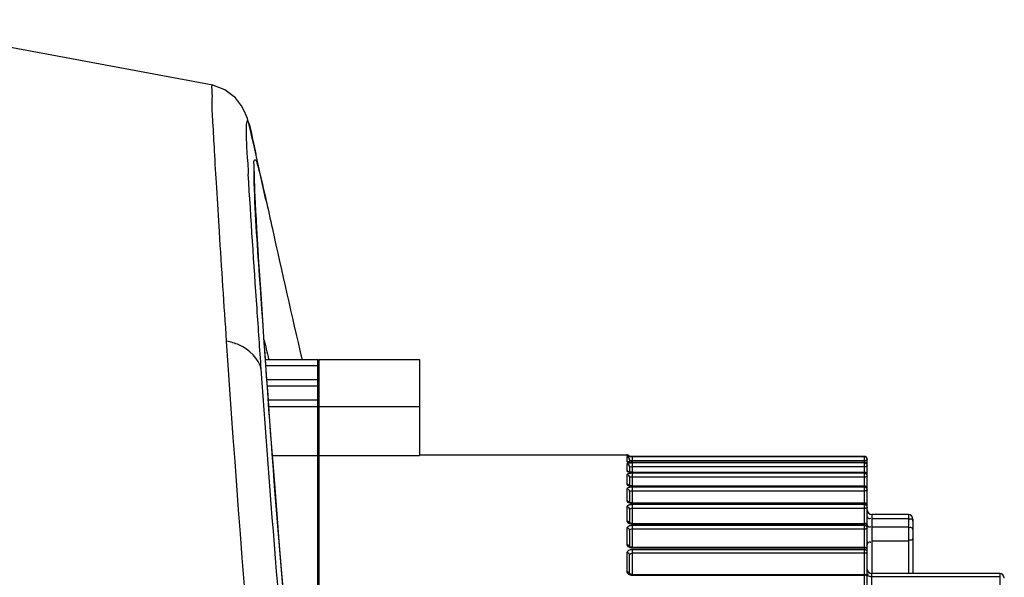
# Model space of a CAD drawing. Header units: millimetres. Extents: x 0 to 11890, y 0 to 8410.
# Tile 13 of 130: x 3444 to 3551, y 5094 to 5155. Entities that reach past the tile are written whole.
import ezdxf

# ---------------------------------------------------------------- set-up
doc = ezdxf.new("R2010")
doc.units = ezdxf.units.MM
doc.header["$LTSCALE"] = 653.95
doc.layers.add('304103000010DXF_CONTINUOUS_LINE', color=7, linetype='CONTINUOUS')
doc.layers.add('304304000121DXF_CONTINUOUS_LINE', color=7, linetype='CONTINUOUS')

msp = doc.modelspace()

# ---------------------------------------------------------------- linework, layer by layer
at = {"layer": '304103000010DXF_CONTINUOUS_LINE', "color": 7, "linetype": 'Continuous'}
for p, q in [((3469.337, 5141.545), (3469.209, 5142.122)), ((3470.667, 5135.516), (3469.335, 5141.552)), ((3469.337, 5141.545), (3469.564, 5140.489)), ((3476.341, 5110.827), (3476.443, 5110.408))]:
    msp.add_line(p, q, dxfattribs=at)
at = {"layer": '304103000010DXF_CONTINUOUS_LINE', "color": 9, "linetype": 'Continuous'}
for p, q in [((3469.28, 5141.802), (3469.289, 5141.761)), ((3469.289, 5141.761), (3469.316, 5141.637)), ((3469.316, 5141.637), (3469.335, 5141.552))]:
    msp.add_line(p, q, dxfattribs=at)
at = {"layer": '304103000010DXF_CONTINUOUS_LINE', "color": 7, "linetype": 'Continuous'}
for points in [[(3464.864, 5148.057), (3439.182, 5152.833), (3411.805, 5155.15), (3396.357, 5155.221)], [(3469.209, 5142.122), (3469.105, 5142.583), (3469.008, 5143), (3468.916, 5143.379), (3468.825, 5143.73), (3468.734, 5144.063), (3468.634, 5144.391), (3468.511, 5144.745), (3468.331, 5145.179), (3467.998, 5145.797), (3467.322, 5146.66), (3466.174, 5147.544), (3464.864, 5148.057)], [(3472.652, 5091.842), (3472.381, 5095.052), (3472.126, 5098.144), (3471.887, 5101.115), (3471.662, 5103.965), (3471.452, 5106.692), (3471.255, 5109.295), (3471.07, 5111.773), (3470.898, 5114.128), (3470.737, 5116.36), (3470.588, 5118.468), (3470.449, 5120.456), (3470.32, 5122.326), (3470.201, 5124.079), (3470.091, 5125.719), (3469.991, 5127.249), (3469.899, 5128.67), (3469.816, 5129.987), (3469.741, 5131.202), (3469.674, 5132.317), (3469.616, 5133.337), (3469.565, 5134.26), (3469.522, 5135.089), (3469.486, 5135.825), (3469.458, 5136.47), (3469.437, 5137.027), (3469.423, 5137.499), (3469.415, 5137.891), (3469.412, 5138.205), (3469.414, 5138.444), (3469.419, 5138.608), (3469.42, 5138.626)]]:
    msp.add_lwpolyline(points, dxfattribs=at)
at = {"layer": '304103000010DXF_CONTINUOUS_LINE', "color": 9, "linetype": 'Continuous'}
for centre, radius, start, end in [((3816.913, 5158.676), 348.768, 183.07955, 183.34438), ((4263.579, 5307.347), 814.905, 193.274593, 193.431152)]:
    msp.add_arc(centre, radius, start, end, dxfattribs=at)
for points, knots in [([(3466.363, 5120.027), (3466.094, 5124.021), (3465.724, 5129.637), (3465.298, 5136.564), (3465.044, 5140.606), (3464.909, 5143.644), (3464.721, 5146.135), (3464.845, 5147.074), (3464.721, 5148.091), (3464.864, 5148.057)], [0, 0, 0, 0, 0.4275202, 0.6001849, 0.7433392, 0.8557128, 0.9362991, 0.9843981, 1, 1, 1, 1]), ([(3468.537, 5142.393), (3468.517, 5142.988), (3468.543, 5145.562), (3469.103, 5142.606), (3469.279, 5141.807)], [0, 0, 0, 0, 0.4209432, 1, 1, 1, 1]), ([(3469.368, 5138.033), (3469.357, 5138.484), (3469.44, 5139.003), (3469.314, 5139.808), (3469.465, 5139.892)], [0, 0, 0, 0, 0.7232847, 1, 1, 1, 1]), ([(3469.465, 5139.892), (3469.58, 5139.957), (3469.775, 5139.062), (3469.904, 5138.775), (3470.003, 5138.38)], [0, 0, 0, 0, 0.2447112, 1, 1, 1, 1]), ([(3470.155, 5116.952), (3469.998, 5119.174), (3469.505, 5126.299), (3469.025, 5133.425), (3468.739, 5138.33)], [0, 0, 0, 0, 0.3119607, 1, 1, 1, 1]), ([(3470.003, 5138.38), (3470.051, 5138.188), (3470.281, 5137.239), (3470.495, 5136.285), (3470.665, 5135.525)], [0, 0, 0, 0, 0.2026875, 1, 1, 1, 1]), ([(3476.733, 5051.586), (3474.462, 5070.235), (3472.149, 5095.443), (3470.183, 5124.295), (3469.461, 5134.41), (3469.368, 5138.033)], [0, 0, 0, 0, 0.6495602, 0.8746781, 1, 1, 1, 1]), ([(3478.838, 5005.641), (3477.049, 5015.681), (3471.38, 5053.643), (3468.261, 5091.922), (3466.363, 5120.027)], [0, 0, 0, 0, 0.2658026, 1, 1, 1, 1]), ([(3470.155, 5116.952), (3469.885, 5118.125), (3468.428, 5119.491), (3466.827, 5119.943), (3466.363, 5120.027)], [0, 0, 0, 0, 0.7184514, 1, 1, 1, 1]), ([(3476.126, 5051.506), (3475.399, 5057.589), (3473.019, 5079.368), (3471.269, 5101.21), (3470.155, 5116.952)], [0, 0, 0, 0, 0.2796374, 1, 1, 1, 1])]:
    msp.add_open_spline(points, degree=3, knots=knots, dxfattribs=at)
msp.add_open_spline([(3468.649, 5139.94), (3468.605, 5140.757), (3468.563, 5141.575), (3468.537, 5142.393)], degree=3, dxfattribs=at)
at = {"layer": '304103000010DXF_CONTINUOUS_LINE', "color": 7, "linetype": 'Continuous'}
msp.add_open_spline([(3470.667, 5135.516), (3470.903, 5134.457), (3472.177, 5128.647), (3473.481, 5122.843), (3474.595, 5118.109)], degree=3, knots=[0, 0, 0, 0, 0.182308, 1, 1, 1, 1], dxfattribs=at)
at = {"layer": '304304000121DXF_CONTINUOUS_LINE', "color": 7, "linetype": 'Continuous'}
for p, q in [((3470.619, 5118.031), (3476.362, 5118.031)), ((3476.362, 5054.945), (3476.362, 5118.031)), ((3476.462, 5118.031), (3476.462, 5054.09)), ((3476.462, 5118.031), (3487.462, 5118.031)), ((3487.462, 5118.031), (3487.462, 5107.504)), ((3476.362, 5117.326), (3470.669, 5117.326)), ((3476.362, 5115.801), (3470.778, 5115.801)), ((3476.362, 5115.096), (3470.828, 5115.096)), ((3476.362, 5113.571), (3470.939, 5113.571)), ((3470.99, 5112.866), (3476.362, 5112.866)), ((3476.462, 5112.866), (3487.462, 5112.866)), ((3471.39, 5107.504), (3476.362, 5107.504)), ((3476.462, 5107.504), (3487.462, 5107.504)), ((3487.462, 5107.6), (3510.162, 5107.6)), ((3510.278, 5107.444), (3510.262, 5107.446)), ((3510.462, 5107.034), (3510.462, 5106.789)), ((3536.462, 5107.089), (3536.455, 5107.154)), ((3536.462, 5107.123), (3536.462, 5107.112)), ((3536.462, 5037.076), (3536.462, 5107.101)), ((3510.327, 5106.811), (3510.317, 5106.813)), ((3510.462, 5106.297), (3510.462, 5105.713)), ((3510.762, 5106.773), (3536.162, 5106.773)), ((3536.462, 5106.404), (3536.46, 5106.442)), ((3510.403, 5105.724), (3510.37, 5105.734)), ((3510.517, 5105.703), (3510.403, 5105.724)), ((3510.462, 5105.132), (3510.462, 5104.234)), ((3510.762, 5105.688), (3536.162, 5105.688)), ((3476.362, 5104.6), (3476.462, 5104.6)), ((3510.446, 5104.237), (3510.409, 5104.249)), ((3510.762, 5104.2), (3536.162, 5104.2)), ((3510.462, 5103.569), (3510.462, 5102.374)), ((3510.432, 5102.384), (3510.414, 5102.393)), ((3510.531, 5102.352), (3510.432, 5102.384)), ((3510.462, 5101.626), (3510.462, 5100.154)), ((3510.762, 5102.328), (3536.162, 5102.328)), ((3540.962, 5101.067), (3536.962, 5101.067)), ((3541.462, 5100.566), (3541.462, 5094.59)), ((3510.458, 5100.142), (3510.436, 5100.154)), ((3510.762, 5100.085), (3536.162, 5100.085)), ((3510.462, 5099.311), (3510.462, 5097.546)), ((3510.484, 5097.53), (3510.457, 5097.546)), ((3510.762, 5097.473), (3536.162, 5097.473)), ((3510.462, 5094.49), (3510.462, 5096.629)), ((3510.762, 5094.49), (3536.162, 5094.49)), ((3550.962, 5094.59), (3536.962, 5094.59))]:
    msp.add_line(p, q, dxfattribs=at)
at = {"layer": '304304000121DXF_CONTINUOUS_LINE', "color": 9, "linetype": 'Continuous'}
for p, q in [((3510.162, 5107.6), (3510.162, 5107.467)), ((3510.162, 5107.332), (3510.162, 5106.867)), ((3510.762, 5106.769), (3510.762, 5107.388)), ((3536.162, 5107.388), (3510.762, 5107.388)), ((3536.162, 5106.948), (3510.762, 5106.948)), ((3536.162, 5077.83), (3536.162, 5107.388)), ((3536.19, 5107.387), (3536.162, 5107.388)), ((3510.162, 5106.592), (3510.162, 5105.826)), ((3510.762, 5106.769), (3536.162, 5106.769)), ((3510.762, 5105.679), (3510.762, 5106.7)), ((3536.162, 5106.7), (3510.762, 5106.7)), ((3536.162, 5106.264), (3510.762, 5106.264)), ((3510.162, 5105.422), (3510.162, 5104.377)), ((3510.762, 5105.679), (3536.162, 5105.679)), ((3510.762, 5104.184), (3510.762, 5105.578)), ((3536.162, 5105.578), (3510.762, 5105.578)), ((3536.162, 5105.147), (3510.762, 5105.147)), ((3510.162, 5103.852), (3510.162, 5102.54)), ((3510.762, 5104.184), (3536.162, 5104.184)), ((3510.762, 5102.304), (3510.762, 5104.053)), ((3536.162, 5104.053), (3510.762, 5104.053)), ((3536.162, 5103.628), (3510.762, 5103.628)), ((3510.162, 5101.899), (3510.162, 5100.329)), ((3510.762, 5102.304), (3536.162, 5102.304)), ((3510.762, 5100.05), (3510.762, 5102.144)), ((3536.162, 5102.144), (3510.762, 5102.144)), ((3536.162, 5101.728), (3510.762, 5101.728)), ((3536.962, 5101.067), (3536.962, 5094.594)), ((3540.962, 5100.596), (3536.962, 5100.596)), ((3540.962, 5101.067), (3540.962, 5094.59)), ((3510.162, 5099.574), (3510.162, 5097.748)), ((3510.762, 5100.05), (3536.162, 5100.05)), ((3510.762, 5097.426), (3510.762, 5099.861)), ((3536.162, 5099.861), (3510.762, 5099.861)), ((3536.162, 5099.456), (3510.762, 5099.456)), ((3540.962, 5099.672), (3536.962, 5099.672)), ((3510.762, 5097.426), (3536.162, 5097.426)), ((3510.762, 5094.43), (3510.762, 5097.209)), ((3536.162, 5097.209), (3510.762, 5097.209)), ((3540.962, 5098.152), (3536.962, 5098.152)), ((3510.162, 5096.879), (3510.162, 5094.795)), ((3536.162, 5096.816), (3510.762, 5096.816)), ((3510.762, 5094.43), (3536.162, 5094.43)), ((3536.962, 5088.852), (3536.962, 5094.59)), ((3550.962, 5094.238), (3536.962, 5094.238)), ((3550.962, 5094.59), (3550.962, 4990.009))]:
    msp.add_line(p, q, dxfattribs=at)
at = {"layer": '304304000121DXF_CONTINUOUS_LINE', "color": 7, "linetype": 'Continuous'}
for points in [[(3510.437, 5107.431), (3510.34, 5107.438), (3510.278, 5107.444)], [(3536.162, 5107.422), (3510.722, 5107.423), (3510.566, 5107.426), (3510.437, 5107.431)], [(3510.513, 5106.783), (3510.393, 5106.797), (3510.327, 5106.811)], [(3510.762, 5106.773), (3510.677, 5106.774), (3510.513, 5106.783)], [(3510.762, 5105.688), (3510.68, 5105.69), (3510.517, 5105.703)], [(3510.762, 5104.2), (3510.721, 5104.2), (3510.562, 5104.213), (3510.446, 5104.237)], [(3510.762, 5102.328), (3510.7, 5102.33), (3510.531, 5102.352)], [(3510.762, 5100.085), (3510.736, 5100.085), (3510.565, 5100.106), (3510.458, 5100.142)], [(3510.764, 5097.473), (3510.6, 5097.49), (3510.484, 5097.53)], [(3510.762, 5094.49), (3510.585, 5094.515), (3510.48, 5094.563), (3510.462, 5094.577)]]:
    msp.add_lwpolyline(points, dxfattribs=at)
for centre, radius, start, end in [((3510.162, 5107.3), 0.3, 30, 90), ((3536.162, 5106.473), 0.3, 0.00185, 90), ((3536.162, 5105.388), 0.3, 0.00236, 90), ((3536.162, 5103.9), 0.3, 0, 90), ((3536.162, 5102.028), 0.3, 0, 90), ((3536.962, 5101.567), 0.5, 180, 270), ((3540.962, 5100.567), 0.5, 0, 90), ((3536.162, 5099.785), 0.3, 0, 90.10911), ((3536.162, 5097.173), 0.3, 0, 90), ((3536.962, 5095.09), 0.5, 180, 270), ((3536.162, 5094.19), 0.3, 0, 90), ((3550.962, 5094.09), 0.5, 0, 90)]:
    msp.add_arc(centre, radius, start, end, dxfattribs=at)
at = {"layer": '304304000121DXF_CONTINUOUS_LINE', "color": 9, "linetype": 'Continuous'}
for centre, radius, start, end in [((3510.763, 5114.16), 6.738, 269.06427, 269.99069), ((3536.152, 5107.468), 0.521, 280.41149, 287.29683), ((3536.104, 5107.027), 0.372, 33.26149, 39.61837), ((3510.744, 5109.748), 2.978, 264.5531, 266.84585), ((3510.764, 5110.072), 3.303, 266.80678, 269.96922), ((3510.742, 5107.688), 2.008, 261.96419, 265.34111), ((3510.764, 5107.932), 2.252, 265.28838, 269.96049), ((3510.764, 5105.925), 1.741, 264.01475, 269.95419), ((3510.764, 5103.734), 1.43, 262.77683, 269.94639), ((3510.764, 5101.268), 1.218, 261.53398, 269.93489), ((3510.764, 5098.486), 1.06, 260.23199, 269.91707)]:
    msp.add_arc(centre, radius, start, end, dxfattribs=at)
for points, knots in [([(3510.162, 5107.467), (3510.162, 5107.424), (3510.424, 5107.466), (3510.532, 5107.425), (3510.653, 5107.423)], [0, 0, 0, 0, 0.2660529, 1, 1, 1, 1]), ([(3510.262, 5107.444), (3510.246, 5107.451), (3510.214, 5107.463), (3510.179, 5107.467), (3510.162, 5107.467)], [0, 0, 0, 0, 0.5113116, 1, 1, 1, 1]), ([(3510.173, 5107.343), (3510.17, 5107.342), (3510.166, 5107.339), (3510.162, 5107.334), (3510.162, 5107.332)], [0, 0, 0, 0, 0.6174666, 1, 1, 1, 1]), ([(3510.762, 5107.388), (3510.693, 5107.388), (3510.499, 5107.378), (3510.288, 5107.4), (3510.173, 5107.343)], [0, 0, 0, 0, 0.350359, 1, 1, 1, 1]), ([(3510.762, 5106.948), (3510.692, 5106.948), (3510.644, 5106.93), (3510.468, 5107.004), (3510.49, 5107.016)], [0, 0, 0, 0, 0.7357244, 1, 1, 1, 1]), ([(3536.246, 5106.956), (3536.232, 5106.954), (3536.204, 5106.95), (3536.176, 5106.948), (3536.162, 5106.948)], [0, 0, 0, 0, 0.5021254, 1, 1, 1, 1]), ([(3536.462, 5107.089), (3536.462, 5107.063), (3536.405, 5107.007), (3536.345, 5106.983), (3536.306, 5106.971)], [0, 0, 0, 0, 0.3929244, 1, 1, 1, 1]), ([(3536.452, 5107.153), (3536.448, 5107.167), (3536.437, 5107.193), (3536.423, 5107.218), (3536.415, 5107.231)], [0, 0, 0, 0, 0.4918007, 1, 1, 1, 1]), ([(3510.162, 5106.867), (3510.162, 5106.838), (3510.305, 5106.804), (3510.386, 5106.79), (3510.461, 5106.783)], [0, 0, 0, 0, 0.28398, 1, 1, 1, 1]), ([(3510.307, 5106.819), (3510.284, 5106.834), (3510.238, 5106.857), (3510.187, 5106.867), (3510.162, 5106.867)], [0, 0, 0, 0, 0.5158553, 1, 1, 1, 1]), ([(3510.174, 5106.614), (3510.171, 5106.611), (3510.165, 5106.604), (3510.162, 5106.596), (3510.162, 5106.592)], [0, 0, 0, 0, 0.5557569, 1, 1, 1, 1]), ([(3510.456, 5106.685), (3510.394, 5106.679), (3510.3, 5106.664), (3510.2, 5106.637), (3510.174, 5106.614)], [0, 0, 0, 0, 0.6404202, 1, 1, 1, 1]), ([(3510.762, 5106.7), (3510.71, 5106.7), (3510.608, 5106.698), (3510.506, 5106.69), (3510.456, 5106.685)], [0, 0, 0, 0, 0.5151354, 1, 1, 1, 1]), ([(3510.762, 5106.264), (3510.688, 5106.264), (3510.66, 5106.247), (3510.459, 5106.292), (3510.48, 5106.296)], [0, 0, 0, 0, 0.7824713, 1, 1, 1, 1]), ([(3536.294, 5106.729), (3536.274, 5106.741), (3536.231, 5106.761), (3536.185, 5106.769), (3536.162, 5106.769)], [0, 0, 0, 0, 0.514599, 1, 1, 1, 1]), ([(3536.309, 5106.651), (3536.286, 5106.666), (3536.24, 5106.69), (3536.187, 5106.7), (3536.162, 5106.7)], [0, 0, 0, 0, 0.5159604, 1, 1, 1, 1]), ([(3536.306, 5106.286), (3536.283, 5106.279), (3536.236, 5106.268), (3536.187, 5106.264), (3536.162, 5106.264)], [0, 0, 0, 0, 0.4980037, 1, 1, 1, 1]), ([(3536.357, 5106.681), (3536.348, 5106.69), (3536.327, 5106.707), (3536.305, 5106.722), (3536.294, 5106.729)], [0, 0, 0, 0, 0.5029731, 1, 1, 1, 1]), ([(3536.462, 5106.404), (3536.462, 5106.378), (3536.405, 5106.322), (3536.345, 5106.299), (3536.306, 5106.286)], [0, 0, 0, 0, 0.3929243, 1, 1, 1, 1]), ([(3536.458, 5106.442), (3536.451, 5106.484), (3536.41, 5106.565), (3536.346, 5106.626), (3536.309, 5106.651)], [0, 0, 0, 0, 0.4856888, 1, 1, 1, 1]), ([(3536.408, 5106.623), (3536.401, 5106.634), (3536.385, 5106.654), (3536.367, 5106.672), (3536.357, 5106.681)], [0, 0, 0, 0, 0.497934, 1, 1, 1, 1]), ([(3536.462, 5106.473), (3536.462, 5106.499), (3536.451, 5106.553), (3536.424, 5106.601), (3536.408, 5106.623)], [0, 0, 0, 0, 0.4823103, 1, 1, 1, 1]), ([(3510.162, 5105.826), (3510.162, 5105.791), (3510.29, 5105.725), (3510.386, 5105.711), (3510.461, 5105.7)], [0, 0, 0, 0, 0.3158015, 1, 1, 1, 1]), ([(3510.307, 5105.779), (3510.284, 5105.793), (3510.238, 5105.816), (3510.187, 5105.826), (3510.162, 5105.826)], [0, 0, 0, 0, 0.5151822, 1, 1, 1, 1]), ([(3510.175, 5105.454), (3510.171, 5105.449), (3510.165, 5105.439), (3510.162, 5105.428), (3510.162, 5105.422)], [0, 0, 0, 0, 0.5326403, 1, 1, 1, 1]), ([(3510.457, 5105.557), (3510.395, 5105.548), (3510.298, 5105.527), (3510.199, 5105.484), (3510.175, 5105.454)], [0, 0, 0, 0, 0.6224071, 1, 1, 1, 1]), ([(3510.762, 5105.578), (3510.71, 5105.578), (3510.608, 5105.575), (3510.506, 5105.564), (3510.457, 5105.557)], [0, 0, 0, 0, 0.51378, 1, 1, 1, 1]), ([(3510.762, 5105.147), (3510.689, 5105.147), (3510.666, 5105.155), (3510.459, 5105.136), (3510.479, 5105.132)], [0, 0, 0, 0, 0.778812, 1, 1, 1, 1]), ([(3536.295, 5105.639), (3536.274, 5105.651), (3536.231, 5105.671), (3536.185, 5105.679), (3536.162, 5105.679)], [0, 0, 0, 0, 0.5140312, 1, 1, 1, 1]), ([(3536.309, 5105.529), (3536.287, 5105.544), (3536.24, 5105.568), (3536.187, 5105.578), (3536.162, 5105.578)], [0, 0, 0, 0, 0.5152334, 1, 1, 1, 1]), ([(3536.306, 5105.17), (3536.283, 5105.162), (3536.236, 5105.151), (3536.187, 5105.147), (3536.162, 5105.147)], [0, 0, 0, 0, 0.4980037, 1, 1, 1, 1]), ([(3536.341, 5105.606), (3536.334, 5105.612), (3536.319, 5105.624), (3536.303, 5105.634), (3536.295, 5105.639)], [0, 0, 0, 0, 0.5023185, 1, 1, 1, 1]), ([(3536.462, 5105.288), (3536.462, 5105.261), (3536.405, 5105.206), (3536.345, 5105.182), (3536.306, 5105.17)], [0, 0, 0, 0, 0.3929244, 1, 1, 1, 1]), ([(3536.462, 5105.288), (3536.462, 5105.334), (3536.424, 5105.431), (3536.352, 5105.501), (3536.309, 5105.529)], [0, 0, 0, 0, 0.4774362, 1, 1, 1, 1]), ([(3536.406, 5105.539), (3536.397, 5105.551), (3536.377, 5105.575), (3536.354, 5105.596), (3536.341, 5105.606)], [0, 0, 0, 0, 0.4978915, 1, 1, 1, 1]), ([(3536.462, 5105.388), (3536.462, 5105.414), (3536.45, 5105.468), (3536.423, 5105.516), (3536.406, 5105.539)], [0, 0, 0, 0, 0.4812152, 1, 1, 1, 1]), ([(3510.162, 5104.377), (3510.162, 5104.336), (3510.276, 5104.247), (3510.385, 5104.225), (3510.461, 5104.211)], [0, 0, 0, 0, 0.3458537, 1, 1, 1, 1]), ([(3510.307, 5104.33), (3510.284, 5104.344), (3510.238, 5104.367), (3510.187, 5104.377), (3510.162, 5104.377)], [0, 0, 0, 0, 0.5142553, 1, 1, 1, 1]), ([(3510.175, 5103.892), (3510.171, 5103.886), (3510.165, 5103.873), (3510.162, 5103.859), (3510.162, 5103.852)], [0, 0, 0, 0, 0.5216209, 1, 1, 1, 1]), ([(3510.458, 5104.026), (3510.395, 5104.013), (3510.294, 5103.986), (3510.197, 5103.928), (3510.175, 5103.892)], [0, 0, 0, 0, 0.6050225, 1, 1, 1, 1]), ([(3510.462, 5104.091), (3510.462, 5104.138), (3510.423, 5104.234), (3510.35, 5104.303), (3510.307, 5104.33)], [0, 0, 0, 0, 0.4755883, 1, 1, 1, 1]), ([(3510.762, 5104.053), (3510.71, 5104.053), (3510.608, 5104.048), (3510.507, 5104.035), (3510.458, 5104.026)], [0, 0, 0, 0, 0.5124732, 1, 1, 1, 1]), ([(3510.461, 5104.211), (3510.481, 5104.207), (3510.521, 5104.201), (3510.561, 5104.196), (3510.582, 5104.194)], [0, 0, 0, 0, 0.4905048, 1, 1, 1, 1]), ([(3536.308, 5104.137), (3536.285, 5104.151), (3536.239, 5104.174), (3536.187, 5104.184), (3536.162, 5104.184)], [0, 0, 0, 0, 0.5142083, 1, 1, 1, 1]), ([(3536.309, 5104.006), (3536.286, 5104.02), (3536.239, 5104.043), (3536.187, 5104.053), (3536.162, 5104.053)], [0, 0, 0, 0, 0.5142046, 1, 1, 1, 1]), ([(3536.462, 5103.769), (3536.462, 5103.743), (3536.405, 5103.687), (3536.345, 5103.663), (3536.306, 5103.651)], [0, 0, 0, 0, 0.3929244, 1, 1, 1, 1]), ([(3536.415, 5104.035), (3536.401, 5104.055), (3536.368, 5104.093), (3536.329, 5104.124), (3536.308, 5104.137)], [0, 0, 0, 0, 0.4971296, 1, 1, 1, 1]), ([(3536.462, 5103.769), (3536.462, 5103.815), (3536.423, 5103.91), (3536.351, 5103.978), (3536.309, 5104.006)], [0, 0, 0, 0, 0.4749824, 1, 1, 1, 1]), ([(3536.462, 5103.9), (3536.462, 5103.923), (3536.452, 5103.971), (3536.429, 5104.014), (3536.415, 5104.035)], [0, 0, 0, 0, 0.4815331, 1, 1, 1, 1]), ([(3510.762, 5103.628), (3510.689, 5103.628), (3510.644, 5103.649), (3510.457, 5103.582), (3510.479, 5103.57)], [0, 0, 0, 0, 0.7436265, 1, 1, 1, 1]), ([(3536.306, 5103.651), (3536.283, 5103.644), (3536.236, 5103.633), (3536.187, 5103.628), (3536.162, 5103.628)], [0, 0, 0, 0, 0.4980037, 1, 1, 1, 1]), ([(3510.162, 5102.54), (3510.162, 5102.493), (3510.265, 5102.386), (3510.384, 5102.354), (3510.461, 5102.337)], [0, 0, 0, 0, 0.372326, 1, 1, 1, 1]), ([(3510.307, 5102.495), (3510.284, 5102.509), (3510.238, 5102.531), (3510.187, 5102.54), (3510.162, 5102.54)], [0, 0, 0, 0, 0.5130986, 1, 1, 1, 1]), ([(3510.244, 5102.022), (3510.221, 5102.005), (3510.182, 5101.971), (3510.162, 5101.921), (3510.162, 5101.899)], [0, 0, 0, 0, 0.5613482, 1, 1, 1, 1]), ([(3510.459, 5102.11), (3510.417, 5102.101), (3510.342, 5102.078), (3510.272, 5102.042), (3510.244, 5102.022)], [0, 0, 0, 0, 0.5471873, 1, 1, 1, 1]), ([(3510.422, 5102.384), (3510.408, 5102.406), (3510.373, 5102.448), (3510.33, 5102.481), (3510.307, 5102.495)], [0, 0, 0, 0, 0.4945141, 1, 1, 1, 1]), ([(3510.762, 5101.728), (3510.689, 5101.728), (3510.616, 5101.746), (3510.455, 5101.649), (3510.479, 5101.628)], [0, 0, 0, 0, 0.6973752, 1, 1, 1, 1]), ([(3510.762, 5102.144), (3510.71, 5102.144), (3510.608, 5102.138), (3510.507, 5102.122), (3510.459, 5102.11)], [0, 0, 0, 0, 0.5112087, 1, 1, 1, 1]), ([(3510.461, 5102.337), (3510.481, 5102.332), (3510.522, 5102.324), (3510.563, 5102.318), (3510.584, 5102.315)], [0, 0, 0, 0, 0.4912219, 1, 1, 1, 1]), ([(3536.308, 5102.258), (3536.285, 5102.272), (3536.239, 5102.294), (3536.187, 5102.304), (3536.162, 5102.304)], [0, 0, 0, 0, 0.5130268, 1, 1, 1, 1]), ([(3536.308, 5102.098), (3536.286, 5102.112), (3536.239, 5102.134), (3536.187, 5102.144), (3536.162, 5102.144)], [0, 0, 0, 0, 0.5129628, 1, 1, 1, 1]), ([(3536.306, 5101.751), (3536.283, 5101.744), (3536.236, 5101.732), (3536.187, 5101.728), (3536.162, 5101.728)], [0, 0, 0, 0, 0.4980037, 1, 1, 1, 1]), ([(3536.462, 5101.869), (3536.462, 5101.842), (3536.405, 5101.787), (3536.345, 5101.763), (3536.306, 5101.751)], [0, 0, 0, 0, 0.3929244, 1, 1, 1, 1]), ([(3536.415, 5102.159), (3536.401, 5102.178), (3536.368, 5102.215), (3536.329, 5102.245), (3536.308, 5102.258)], [0, 0, 0, 0, 0.4955594, 1, 1, 1, 1]), ([(3536.462, 5101.869), (3536.462, 5101.913), (3536.422, 5102.007), (3536.351, 5102.072), (3536.308, 5102.098)], [0, 0, 0, 0, 0.4717411, 1, 1, 1, 1]), ([(3536.462, 5102.028), (3536.462, 5102.051), (3536.452, 5102.097), (3536.429, 5102.139), (3536.415, 5102.159)], [0, 0, 0, 0, 0.4801662, 1, 1, 1, 1]), ([(3536.462, 5100.861), (3536.462, 5100.839), (3536.473, 5100.79), (3536.498, 5100.746), (3536.514, 5100.726)], [0, 0, 0, 0, 0.4602267, 1, 1, 1, 1]), ([(3536.514, 5100.726), (3536.547, 5100.684), (3536.661, 5100.61), (3536.795, 5100.637), (3536.861, 5100.665)], [0, 0, 0, 0, 0.4234172, 1, 1, 1, 1]), ([(3541.212, 5100.561), (3541.189, 5100.561), (3541.138, 5100.555), (3541.089, 5100.539), (3541.063, 5100.528)], [0, 0, 0, 0, 0.4604718, 1, 1, 1, 1]), ([(3541.462, 5100.331), (3541.462, 5100.385), (3541.407, 5100.507), (3541.28, 5100.561), (3541.212, 5100.561)], [0, 0, 0, 0, 0.4397649, 1, 1, 1, 1]), ([(3510.307, 5100.286), (3510.284, 5100.299), (3510.238, 5100.32), (3510.187, 5100.329), (3510.162, 5100.329)], [0, 0, 0, 0, 0.5117334, 1, 1, 1, 1]), ([(3510.365, 5099.79), (3510.31, 5099.767), (3510.219, 5099.716), (3510.162, 5099.617), (3510.162, 5099.574)], [0, 0, 0, 0, 0.5804098, 1, 1, 1, 1]), ([(3510.462, 5100.062), (3510.462, 5100.106), (3510.421, 5100.198), (3510.349, 5100.26), (3510.307, 5100.286)], [0, 0, 0, 0, 0.4684974, 1, 1, 1, 1]), ([(3510.459, 5099.822), (3510.443, 5099.818), (3510.411, 5099.808), (3510.38, 5099.796), (3510.365, 5099.79)], [0, 0, 0, 0, 0.5123189, 1, 1, 1, 1]), ([(3510.762, 5099.861), (3510.71, 5099.861), (3510.608, 5099.855), (3510.507, 5099.836), (3510.459, 5099.822)], [0, 0, 0, 0, 0.509968, 1, 1, 1, 1]), ([(3510.461, 5100.089), (3510.481, 5100.083), (3510.522, 5100.074), (3510.563, 5100.066), (3510.584, 5100.063)], [0, 0, 0, 0, 0.4920348, 1, 1, 1, 1]), ([(3510.762, 5099.456), (3510.693, 5099.456), (3510.588, 5099.434), (3510.462, 5099.357), (3510.462, 5099.311)], [0, 0, 0, 0, 0.6010938, 1, 1, 1, 1]), ([(3536.308, 5100.006), (3536.285, 5100.019), (3536.239, 5100.041), (3536.187, 5100.05), (3536.162, 5100.05)], [0, 0, 0, 0, 0.5116303, 1, 1, 1, 1]), ([(3536.308, 5099.817), (3536.286, 5099.831), (3536.239, 5099.852), (3536.187, 5099.861), (3536.162, 5099.861)], [0, 0, 0, 0, 0.5115186, 1, 1, 1, 1]), ([(3536.306, 5099.479), (3536.283, 5099.472), (3536.236, 5099.46), (3536.187, 5099.456), (3536.162, 5099.456)], [0, 0, 0, 0, 0.4980037, 1, 1, 1, 1]), ([(3536.462, 5099.597), (3536.462, 5099.571), (3536.405, 5099.515), (3536.345, 5099.491), (3536.306, 5099.479)], [0, 0, 0, 0, 0.3929244, 1, 1, 1, 1]), ([(3536.415, 5099.91), (3536.401, 5099.929), (3536.368, 5099.965), (3536.329, 5099.994), (3536.308, 5100.006)], [0, 0, 0, 0, 0.493623, 1, 1, 1, 1]), ([(3536.462, 5099.597), (3536.462, 5099.64), (3536.422, 5099.731), (3536.35, 5099.792), (3536.308, 5099.817)], [0, 0, 0, 0, 0.4676197, 1, 1, 1, 1]), ([(3536.462, 5099.785), (3536.462, 5099.806), (3536.452, 5099.851), (3536.429, 5099.891), (3536.415, 5099.91)], [0, 0, 0, 0, 0.478384, 1, 1, 1, 1]), ([(3536.462, 5099.936), (3536.462, 5099.883), (3536.518, 5099.761), (3536.644, 5099.707), (3536.712, 5099.707)], [0, 0, 0, 0, 0.4397649, 1, 1, 1, 1]), ([(3536.712, 5099.707), (3536.736, 5099.707), (3536.787, 5099.713), (3536.836, 5099.729), (3536.861, 5099.74)], [0, 0, 0, 0, 0.4604718, 1, 1, 1, 1]), ([(3541.462, 5099.407), (3541.462, 5099.513), (3541.284, 5099.677), (3541.118, 5099.626), (3541.063, 5099.603)], [0, 0, 0, 0, 0.6435135, 1, 1, 1, 1]), ([(3541.462, 5098.647), (3541.462, 5098.529), (3541.45, 5098.266), (3541.142, 5098.218), (3541.063, 5098.279)], [0, 0, 0, 0, 0.5406967, 1, 1, 1, 1]), ([(3510.307, 5097.707), (3510.284, 5097.719), (3510.237, 5097.74), (3510.187, 5097.748), (3510.162, 5097.748)], [0, 0, 0, 0, 0.5101801, 1, 1, 1, 1]), ([(3510.462, 5097.493), (3510.462, 5097.535), (3510.42, 5097.624), (3510.349, 5097.683), (3510.307, 5097.707)], [0, 0, 0, 0, 0.4635351, 1, 1, 1, 1]), ([(3510.762, 5097.209), (3510.71, 5097.209), (3510.607, 5097.202), (3510.507, 5097.179), (3510.459, 5097.164)], [0, 0, 0, 0, 0.5087228, 1, 1, 1, 1]), ([(3510.461, 5097.471), (3510.481, 5097.465), (3510.522, 5097.454), (3510.563, 5097.445), (3510.584, 5097.442)], [0, 0, 0, 0, 0.4929302, 1, 1, 1, 1]), ([(3536.308, 5097.384), (3536.286, 5097.397), (3536.238, 5097.418), (3536.187, 5097.426), (3536.162, 5097.426)], [0, 0, 0, 0, 0.5100364, 1, 1, 1, 1]), ([(3536.308, 5097.168), (3536.285, 5097.18), (3536.238, 5097.201), (3536.187, 5097.209), (3536.162, 5097.209)], [0, 0, 0, 0, 0.5098959, 1, 1, 1, 1]), ([(3536.462, 5097.173), (3536.462, 5097.215), (3536.421, 5097.303), (3536.35, 5097.361), (3536.308, 5097.384)], [0, 0, 0, 0, 0.4629143, 1, 1, 1, 1]), ([(3536.712, 5098.086), (3536.736, 5098.086), (3536.79, 5098.073), (3536.837, 5098.043), (3536.861, 5098.024)], [0, 0, 0, 0, 0.438668, 1, 1, 1, 1]), ([(3510.762, 5096.816), (3510.687, 5096.816), (3510.571, 5096.809), (3510.453, 5096.673), (3510.479, 5096.633)], [0, 0, 0, 0, 0.6135687, 1, 1, 1, 1]), ([(3536.306, 5096.839), (3536.283, 5096.832), (3536.236, 5096.821), (3536.187, 5096.816), (3536.162, 5096.816)], [0, 0, 0, 0, 0.4980037, 1, 1, 1, 1]), ([(3536.413, 5096.889), (3536.398, 5096.879), (3536.364, 5096.859), (3536.327, 5096.845), (3536.306, 5096.839)], [0, 0, 0, 0, 0.4687652, 1, 1, 1, 1]), ([(3536.462, 5096.957), (3536.462, 5096.999), (3536.421, 5097.086), (3536.35, 5097.144), (3536.308, 5097.168)], [0, 0, 0, 0, 0.4624724, 1, 1, 1, 1]), ([(3536.462, 5096.957), (3536.462, 5096.945), (3536.449, 5096.917), (3536.427, 5096.899), (3536.413, 5096.889)], [0, 0, 0, 0, 0.4297765, 1, 1, 1, 1]), ([(3510.307, 5094.756), (3510.284, 5094.768), (3510.237, 5094.787), (3510.187, 5094.795), (3510.162, 5094.795)], [0, 0, 0, 0, 0.5084591, 1, 1, 1, 1]), ([(3510.462, 5094.554), (3510.462, 5094.594), (3510.419, 5094.679), (3510.348, 5094.733), (3510.307, 5094.756)], [0, 0, 0, 0, 0.4573952, 1, 1, 1, 1]), ([(3510.461, 5094.48), (3510.481, 5094.474), (3510.521, 5094.461), (3510.562, 5094.452), (3510.583, 5094.448)], [0, 0, 0, 0, 0.493902, 1, 1, 1, 1]), ([(3510.583, 5094.448), (3510.612, 5094.442), (3510.672, 5094.433), (3510.732, 5094.43), (3510.762, 5094.43)], [0, 0, 0, 0, 0.4996313, 1, 1, 1, 1]), ([(3536.308, 5094.39), (3536.286, 5094.402), (3536.238, 5094.422), (3536.187, 5094.43), (3536.162, 5094.43)], [0, 0, 0, 0, 0.5082646, 1, 1, 1, 1]), ([(3536.462, 5094.19), (3536.462, 5094.23), (3536.42, 5094.314), (3536.35, 5094.368), (3536.308, 5094.39)], [0, 0, 0, 0, 0.4566651, 1, 1, 1, 1]), ([(3536.529, 5094.459), (3536.529, 5094.474), (3536.536, 5094.508), (3536.551, 5094.537), (3536.562, 5094.553)], [0, 0, 0, 0, 0.453498, 1, 1, 1, 1]), ([(3536.706, 5094.285), (3536.661, 5094.301), (3536.581, 5094.337), (3536.529, 5094.421), (3536.529, 5094.459)], [0, 0, 0, 0, 0.5546654, 1, 1, 1, 1]), ([(3536.962, 5094.238), (3536.92, 5094.238), (3536.833, 5094.247), (3536.748, 5094.269), (3536.706, 5094.285)], [0, 0, 0, 0, 0.4827792, 1, 1, 1, 1])]:
    msp.add_open_spline(points, degree=3, knots=knots, dxfattribs=at)
for points in [[(3510.462, 5107.034), (3510.462, 5107.175), (3510.303, 5107.332), (3510.162, 5107.332)], [(3510.462, 5106.297), (3510.462, 5106.437), (3510.303, 5106.592), (3510.162, 5106.592)], [(3510.462, 5105.132), (3510.462, 5105.272), (3510.301, 5105.422), (3510.162, 5105.422)], [(3510.462, 5103.569), (3510.462, 5103.707), (3510.3, 5103.852), (3510.162, 5103.852)], [(3510.462, 5101.626), (3510.462, 5101.761), (3510.298, 5101.899), (3510.162, 5101.899)], [(3510.162, 5100.329), (3510.162, 5100.201), (3510.338, 5100.122), (3510.461, 5100.089)], [(3510.462, 5099.311), (3510.462, 5099.444), (3510.295, 5099.574), (3510.162, 5099.574)], [(3510.162, 5097.748), (3510.162, 5097.612), (3510.331, 5097.511), (3510.461, 5097.471)], [(3536.462, 5097.657), (3536.462, 5097.823), (3536.547, 5098.086), (3536.712, 5098.086)], [(3510.459, 5097.164), (3510.328, 5097.123), (3510.162, 5097.017), (3510.162, 5096.879)], [(3510.462, 5096.629), (3510.462, 5096.759), (3510.293, 5096.879), (3510.162, 5096.879)], [(3510.162, 5094.795), (3510.162, 5094.65), (3510.325, 5094.528), (3510.461, 5094.48)]]:
    msp.add_open_spline(points, degree=3, dxfattribs=at)
at = {"layer": '304304000121DXF_CONTINUOUS_LINE', "color": 7, "linetype": 'Continuous'}
for points, knots in [([(3536.307, 5107.373), (3536.285, 5107.388), (3536.239, 5107.412), (3536.187, 5107.422), (3536.162, 5107.422)], [0, 0, 0, 0, 0.5162623, 1, 1, 1, 1]), ([(3536.304, 5107.341), (3536.287, 5107.353), (3536.25, 5107.372), (3536.21, 5107.384), (3536.19, 5107.386)], [0, 0, 0, 0, 0.5126096, 1, 1, 1, 1]), ([(3536.391, 5107.264), (3536.378, 5107.279), (3536.351, 5107.307), (3536.32, 5107.331), (3536.304, 5107.341)], [0, 0, 0, 0, 0.5018524, 1, 1, 1, 1]), ([(3536.462, 5107.123), (3536.462, 5107.171), (3536.424, 5107.271), (3536.351, 5107.344), (3536.307, 5107.373)], [0, 0, 0, 0, 0.4803915, 1, 1, 1, 1])]:
    msp.add_open_spline(points, degree=3, knots=knots, dxfattribs=at)

doc.saveas('drawing.dxf')
